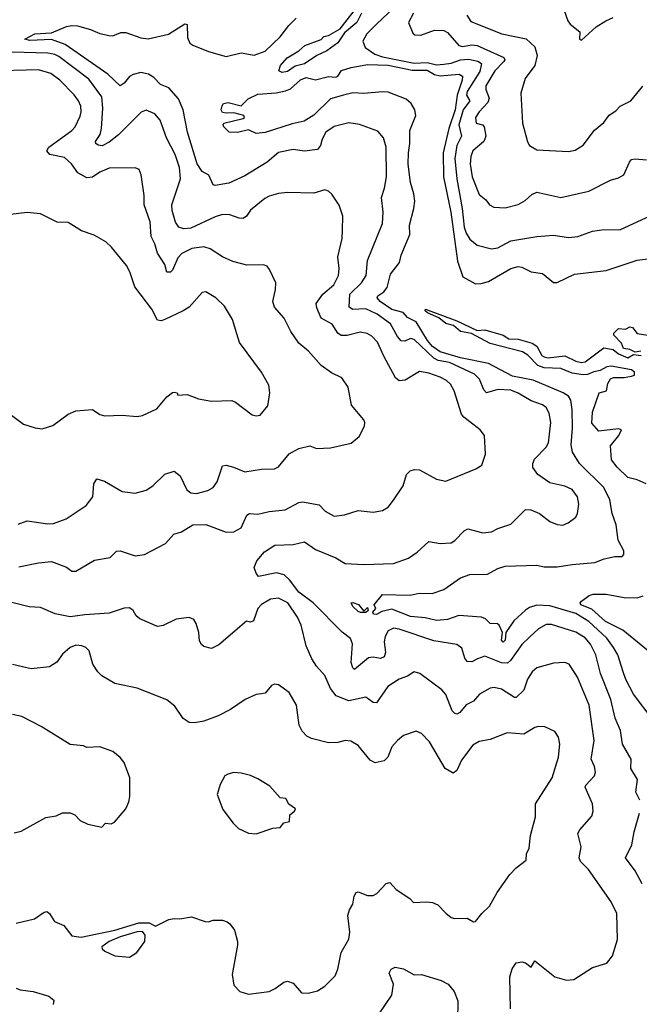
# Model space of a CAD drawing. Extents: x 1245515 to 1420776, y 606314 to 671314.
# Tile 101 of 256: x 1288024 to 1291356, y 647807 to 653100. Entities that reach past the tile are written whole.
import ezdxf

# ---------------------------------------------------------------- set-up
doc = ezdxf.new("R2010")
doc.units = 0

msp = doc.modelspace()

# ---------------------------------------------------------------- linework, layer by layer
at = {"layer": '0CON10XD'}
for points in [[(1290067, 653193), (1289943.6, 653076.4), (1289891.3, 653025), (1289869.5, 652985), (1289881.4, 652951.4), (1289933.8, 652915), (1289975, 652901), (1290145, 652866.7), (1290215, 652869.9), (1290265, 652858.6), (1290305, 652860.9), (1290345, 652866.1), (1290395, 652884.9), (1290438.2, 652888.2), (1290487.8, 652877.8), (1290506.8, 652865), (1290498.5, 652821.5), (1290430, 652715), (1290427.6, 652695), (1290445.8, 652665), (1290409.2, 652615), (1290385.5, 652535.5), (1290399.2, 652475), (1290374.4, 652425), (1290364.5, 652355), (1290375.2, 652245), (1290404.4, 652085), (1290415.2, 651985), (1290425, 651953.5), (1290445, 651920.4), (1290485, 651888.7), (1290561.7, 651868.3), (1290595, 651874.6), (1290665, 651911.5), (1290805, 651935.6), (1290895, 651942.2), (1290975, 651930), (1291025, 651935.7), (1291105, 651963.6), (1291155, 651971.5), (1291255, 651972.5), (1291414.6, 652045.4)], [(1289435, 652816.5), (1289417.5, 652825), (1289426.9, 652855), (1289462.5, 652895), (1289525, 652933.8), (1289557.8, 652962.2), (1289645, 652994.7), (1289660.4, 653009.6), (1289685, 653016.4), (1289748.3, 653051.8), (1289835.4, 653165)], [(1289862.5, 653135), (1289837.8, 653085), (1289770.2, 653029.8), (1289735, 652976.8), (1289675, 652933.5), (1289622, 652908), (1289556, 652864), (1289505, 652850), (1289465, 652822.8), (1289435, 652816.5)], [(1290142.1, 653135), (1290115.8, 653085), (1290137.8, 653027.8), (1290149.5, 653019.5), (1290182, 653018), (1290255, 653044.6), (1290305, 653042.3), (1290325, 653031.5), (1290385, 652960.9), (1290405, 652956.8), (1290455, 652965.2), (1290485, 652961), (1290627, 652897), (1290632.7, 652885), (1290628.2, 652875), (1290578.9, 652825), (1290531.2, 652745), (1290530.8, 652725), (1290549.2, 652679.2), (1290541.7, 652655), (1290494.5, 652605), (1290475.5, 652575), (1290479.4, 652545), (1290512.5, 652535), (1290521.3, 652525), (1290531.1, 652475), (1290520.6, 652445), (1290460.7, 652395), (1290449.4, 652365), (1290447, 652323), (1290456.9, 652255), (1290495, 652161.2), (1290531.7, 652131.7), (1290550, 652105), (1290573.1, 652093.1), (1290635, 652088.9), (1290705, 652107.3), (1290741.9, 652128.1), (1290778.8, 652161.2), (1290805, 652172.9), (1290935, 652143.8), (1291085, 652178.2), (1291201.9, 652238.1), (1291245, 652249.5), (1291273.4, 652266.6), (1291303.1, 652335), (1291315, 652349.2), (1291335, 652353.1), (1291395, 652347.1)], [(1290950.8, 653155), (1290972, 653095), (1290985, 653076.7), (1291036.7, 653035), (1291034.2, 652995), (1291045, 652991.2), (1291125, 653062), (1291176.7, 653095), (1291215, 653112)], [(1291358.8, 648905), (1291338.3, 648948.3), (1291346.2, 649015), (1291311.1, 649075), (1291313.1, 649125), (1291266.9, 649205), (1291255, 649278.8), (1291226.7, 649345), (1291203.1, 649445), (1291147.3, 649585), (1291121.9, 649685), (1291093.3, 649743.3), (1291065, 649776.8), (1291015, 649807.6), (1290885, 649848.4), (1290855, 649848.9), (1290815, 649825.5), (1290765, 649781.5), (1290725, 649740.5), (1290664.3, 649655.7), (1290648.3, 649641.7), (1290615, 649643.2), (1290525, 649677.8), (1290485.8, 649664.2), (1290455, 649648.1), (1290430.5, 649650.5), (1290418, 649668), (1290401.8, 649721.8), (1290375, 649740.9), (1290251.4, 649761.4), (1290065.4, 649824.6), (1290035, 649829.3), (1290005.7, 649814.3), (1289988.8, 649785), (1289984.8, 649755), (1289991.6, 649698.4), (1289984.1, 649675.9), (1289965, 649666.2), (1289925, 649672.7), (1289900.7, 649669.3), (1289825, 649607.1), (1289815, 649615.8), (1289805.9, 649645), (1289814.6, 649744.6), (1289803.8, 649773.8), (1289757.5, 649807.5), (1289602.3, 649965), (1289525, 650022), (1289475, 650088.9), (1289446.5, 650116.5), (1289405, 650127.3), (1289307.8, 650107.8), (1289295.2, 650125.2), (1289284.3, 650155), (1289299, 650191), (1289340.9, 650239.1), (1289395.4, 650274.6), (1289495, 650279.7), (1289555, 650293.6), (1289615, 650251.5), (1289725, 650207.7), (1289775, 650177.7), (1289875, 650170.8), (1290035, 650177.3), (1290115, 650205.5), (1290161.9, 650238.1), (1290225, 650294.4), (1290285, 650284.5), (1290345, 650288.1), (1290365, 650300.8), (1290415, 650352.5), (1290435, 650364), (1290515, 650340.8), (1290562.1, 650347.9), (1290595, 650365.7), (1290665, 650388.6), (1290745, 650466.9), (1290772.5, 650465), (1290818.8, 650445), (1290875, 650402.5), (1290915, 650386.2), (1290945, 650383.8), (1290974.2, 650395.8), (1291014.2, 650425.8), (1291024.3, 650445.7), (1291031.9, 650495), (1291024.3, 650535), (1290995.8, 650575), (1290955, 650591.8), (1290875, 650610), (1290810, 650655), (1290783.3, 650693.3), (1290783.1, 650715), (1290792.4, 650737.6), (1290855, 650802.5), (1290867.5, 650825), (1290881.1, 650935), (1290871.2, 650985), (1290855.6, 651015), (1290835, 651030), (1290775, 651051.2), (1290705, 651092.7), (1290665, 651108.5), (1290595, 651111.9), (1290534.2, 651094.2), (1290520.8, 651110.7), (1290497.4, 651167.4), (1290470.5, 651195), (1290335, 651258.1), (1290275, 651268.1), (1290251.1, 651281.1), (1290145, 651381.2), (1290125, 651385.9), (1290095, 651371.5), (1290075, 651373.6), (1290055, 651397.3), (1290017.5, 651465), (1289946.7, 651516.7), (1289885, 651545.2), (1289815, 651542.9), (1289795.4, 651555.4), (1289799.2, 651625), (1289862, 651685), (1289888.2, 651725), (1289893.8, 651806.2), (1289975.5, 652005), (1289978.7, 652065), (1289969.1, 652145), (1289986.5, 652195), (1289996.5, 652255), (1289995.4, 652415), (1289981.1, 652465), (1289950.5, 652500.5), (1289852.2, 652537.8), (1289795, 652546.2), (1289715, 652526.7), (1289670.6, 652495), (1289651.1, 652458.9), (1289641.9, 652425), (1289625, 652402.5), (1289555, 652394.4), (1289495, 652403.1), (1289415, 652386.4), (1289355.6, 652335), (1289235, 652261.5), (1289147.9, 652222.1), (1289075, 652208.6), (1289065, 652213.3), (1289041.9, 652265), (1289004.8, 652284.8), (1288978.5, 652325), (1288926.1, 652495), (1288903.8, 652615), (1288878.3, 652675), (1288825.3, 652735), (1288781.2, 652751.2), (1288745, 652789.3), (1288717.5, 652807.5), (1288675, 652817.4), (1288635, 652805.4), (1288615, 652794.4), (1288585, 652759.4), (1288565, 652745.8), (1288498.2, 652808.2), (1288267.9, 652967.9), (1288195, 652993.3), (1288078.6, 652988.6), (1288052, 652995), (1288105, 653023.8), (1288195, 653030), (1288275, 653064.4), (1288305, 653068.5), (1288335, 653067.7), (1288405, 653048.2), (1288455, 653026.5), (1288505.5, 653015.5), (1288525, 653014.5), (1288568.2, 653031.8), (1288595, 653031.8), (1288675, 653003.3), (1288715, 652997.1), (1288825, 653022.7), (1288911.5, 653078.5)], [(1288911.5, 653078.5), (1288923.8, 653075), (1288926.9, 653005), (1288939.4, 652975), (1288955, 652963.3), (1289038.9, 652928.9), (1289135, 652903.5), (1289215, 652922.7), (1289285, 652909.5), (1289345, 652931.2), (1289425, 653009.2), (1289470.9, 653069.1), (1289511.2, 653108.8)], [(1290429.2, 653125), (1290450.6, 653090.6), (1290616.2, 653025), (1290747.7, 652997.7), (1290794.7, 652954.7), (1290807.2, 652907.2), (1290795.3, 652854.7), (1290742.5, 652785), (1290720, 652705), (1290728, 652545), (1290754.2, 652444.2), (1290765, 652423.8), (1290805, 652400.8), (1290975, 652391.9), (1291011.1, 652398.9), (1291054, 652426), (1291115, 652505.8), (1291165, 652547.5), (1291195, 652587.5), (1291230.3, 652609.7), (1291253.3, 652635), (1291311.2, 652665), (1291375, 652744)], [(1288019.1, 650159.1), (1288125, 650181.1), (1288195, 650186.9), (1288275, 650157.5), (1288305, 650136), (1288325, 650135.7), (1288426.2, 650195), (1288511.3, 650208.7), (1288545, 650242.5), (1288565, 650244.2), (1288645, 650218.9), (1288695, 650224.5), (1288807.5, 650285), (1288852.5, 650335), (1288895, 650347.1), (1288955.9, 650384.1), (1289025, 650386.9), (1289135, 650345.6), (1289175, 650346.9), (1289215, 650369.2), (1289245, 650435.8), (1289260, 650445), (1289305, 650442.2), (1289365, 650456.5), (1289452.5, 650465), (1289524.6, 650505.4), (1289545, 650508.1), (1289635, 650492), (1289667.6, 650457.6), (1289715, 650432), (1289771.2, 650438.8), (1289845, 650462), (1289925, 650452.9), (1289975, 650462.5), (1290005, 650478.8), (1290035, 650516.7), (1290085.6, 650595), (1290103.8, 650656.2), (1290124.6, 650675.4), (1290147.8, 650682.2), (1290175, 650680.9), (1290265, 650630), (1290315, 650618.9), (1290477.5, 650685), (1290508.8, 650705), (1290529.2, 650765), (1290523.3, 650865), (1290500, 650895), (1290445, 650937.8), (1290412.7, 650962.7), (1290400.2, 650980.2), (1290360.5, 651105), (1290340.3, 651140.3), (1290319.9, 651159.9), (1290285, 651178.9), (1290225, 651199.7), (1290175, 651208.2), (1290097.9, 651162.1), (1290065, 651158.1), (1290045.4, 651175.4), (1289981.7, 651291.7), (1289947.6, 651367.6), (1289918.7, 651398.7), (1289893.5, 651413.5), (1289855, 651420.8), (1289785, 651401.8), (1289753.1, 651403.1), (1289734.7, 651414.7), (1289705, 651463.6), (1289645.8, 651495.8), (1289621.3, 651551.3), (1289617.9, 651575), (1289653.5, 651625), (1289713.5, 651675), (1289737.9, 651725), (1289742.4, 651762.4), (1289735.4, 651825), (1289758.9, 651925), (1289760.3, 651969.7), (1289761.9, 652045), (1289743, 652103), (1289702.6, 652162.6), (1289685, 652178.6), (1289665, 652185.8), (1289605, 652167.1), (1289465, 652171.5), (1289415, 652166.7), (1289365, 652151.8), (1289341.5, 652138.5), (1289265, 652076.9), (1289244.4, 652045), (1289225, 652031.5), (1289205, 652032.7), (1289155, 652050.9), (1289115, 652052.5), (1289075, 652041.2), (1288945, 651979), (1288906.1, 651976.1), (1288880, 651985), (1288862.7, 652012.7), (1288844.8, 652074.8), (1288842.8, 652105), (1288889.1, 652245), (1288883.8, 652305), (1288860.5, 652375), (1288813.8, 652465), (1288779.5, 652559.5), (1288751.2, 652595), (1288705, 652614.2), (1288676.6, 652603.4), (1288555, 652481.1), (1288505, 652442.2), (1288467, 652423), (1288445.4, 652425.4), (1288434.1, 652434.1), (1288431.5, 652445), (1288456.2, 652483.8), (1288464.3, 652515), (1288470.8, 652625), (1288465.5, 652685.5), (1288395, 652780.9), (1288235, 652902.8), (1288213.4, 652913.4), (1288175, 652920.6), (1287855, 652930.2)], [(1288015, 650388.6), (1288065, 650405.6), (1288175, 650390.5), (1288205, 650392.2), (1288273, 650417), (1288382, 650488), (1288417.5, 650535), (1288423.3, 650605), (1288438.3, 650631.7), (1288479.7, 650619.7), (1288575, 650563.1), (1288645, 650554.3), (1288705, 650571.9), (1288740.8, 650595), (1288805, 650657.1), (1288855, 650673.1), (1288887.4, 650647.4), (1288922.9, 650572.9), (1288945, 650557.1), (1288975, 650552.9), (1289035, 650568.6), (1289065, 650586), (1289086.2, 650616.2), (1289115, 650702.5), (1289135, 650706), (1289174.1, 650694.1), (1289235, 650668.8), (1289325, 650684.4), (1289395, 650685.5), (1289415, 650697.1), (1289473.5, 650766.5), (1289525, 650795.6), (1289585, 650808.6), (1289620, 650795), (1289695, 650799.1), (1289806.8, 650823.2), (1289850.3, 650859.7), (1289879.2, 650915), (1289880.8, 650935), (1289875, 650950), (1289807.8, 651027.8), (1289790, 651125), (1289756.7, 651175), (1289701.7, 651201.7), (1289645, 651240.8), (1289577.6, 651317.6), (1289525, 651361.4), (1289481.5, 651425), (1289446.6, 651496.6), (1289393.5, 651555), (1289384.5, 651585), (1289400.4, 651649.6), (1289401.1, 651685), (1289368.3, 651758.3), (1289355, 651775.7), (1289335, 651782.9), (1289245, 651780.5), (1289170.2, 651800.2), (1289115, 651825.6), (1289049.2, 651869.3), (1289015, 651879.6), (1288949.4, 651870.6), (1288895.7, 651844.3), (1288875, 651820.6), (1288845, 651754.3), (1288835, 651743.1), (1288815, 651744), (1288803.8, 651785), (1288764.7, 651844.7), (1288751.5, 651895), (1288731.8, 651935), (1288726.4, 652013.6), (1288693.5, 652105), (1288692.9, 652155), (1288677.3, 652267.3), (1288665.7, 652295.7), (1288644.1, 652304.1), (1288505, 652301.5), (1288455, 652280.3), (1288415, 652253.8), (1288385, 652250.4), (1288337.3, 652277.2), (1288302.5, 652325), (1288265, 652359.6), (1288185.4, 652375.4), (1288169.5, 652395), (1288181.4, 652415), (1288304.4, 652505), (1288322.2, 652525), (1288348.6, 652581.4), (1288354.4, 652605), (1288352.2, 652635), (1288340.5, 652665), (1288316.7, 652696.7), (1288240.5, 652775), (1288191.8, 652811.8), (1288125, 652830.9), (1287856.2, 652823.8)], [(1291431.2, 649335), (1291324.6, 649475), (1291283.6, 649553.6), (1291269.2, 649595), (1291240.9, 649685), (1291217.8, 649725), (1291182.4, 649775), (1291085, 649865.2), (1291015, 649907.3), (1290875, 649949), (1290805, 649952.1), (1290765, 649939.6), (1290745, 649926.8), (1290681.9, 649868.1), (1290639.4, 649805), (1290635.3, 649765), (1290625, 649753.1), (1290615.8, 649765), (1290621.1, 649805), (1290602.5, 649845), (1290592.9, 649852.9), (1290555, 649854.4), (1290529.6, 649879.6), (1290508.1, 649888.1), (1290385, 649897.1), (1290324.5, 649875.5), (1290265, 649871), (1290205, 649884), (1290125, 649891.2), (1290025, 649930.7), (1289971.3, 649918.7), (1289942.2, 649902.2), (1289926.7, 649905), (1289923.3, 649915), (1289940, 649935), (1289931.2, 649955), (1289975, 650010), (1290124.1, 650005.9), (1290172.2, 650017.8), (1290242.5, 650015), (1290305, 650036.8), (1290395, 650100), (1290445, 650116.9), (1290539.9, 650120.1), (1290595, 650149.6), (1290635, 650163.1), (1290802.8, 650167.2), (1290845, 650159.6), (1290915, 650158.2), (1290995, 650171.8), (1291117.7, 650182.3), (1291167.9, 650202.1), (1291225, 650214), (1291265, 650213.8), (1291273.3, 650225), (1291273.3, 650245), (1291243, 650303), (1291231.4, 650385), (1291211.1, 650445), (1291198.3, 650518.3), (1291165.3, 650585), (1291035.3, 650715), (1290997.5, 650775), (1290990.2, 650815), (1290997.7, 650905), (1290995.3, 651005), (1290987.8, 651055), (1290975.9, 651075.9), (1290946.9, 651095), (1290785, 651163), (1290675, 651183.6), (1290545, 651251.8), (1290395, 651283.1), (1290285, 651314.3), (1290245, 651343.6), (1290216.6, 651375), (1290156.1, 651476.1), (1290110.2, 651500.2), (1290086.2, 651526.2), (1290025, 651543.2), (1289962.5, 651585), (1289946.7, 651605), (1289950, 651615), (1289981.8, 651638.2), (1289999.7, 651660.3), (1290017.7, 651732.3), (1290066.4, 651795), (1290075.9, 651835), (1290121.4, 651945), (1290120, 651995), (1290144.4, 652085.6), (1290148.4, 652125), (1290144, 652165), (1290125.2, 652225), (1290113.6, 652323.6), (1290114.3, 652385), (1290122.8, 652435), (1290121.9, 652505), (1290154.2, 652585), (1290148.6, 652615), (1290129.1, 652649.1), (1290102.9, 652672.9), (1290005, 652710), (1289975, 652713.5), (1289875, 652704), (1289815, 652707.5), (1289765, 652695.6), (1289695.8, 652674.2), (1289605, 652587.3), (1289553.3, 652555), (1289488.8, 652541.2), (1289345, 652494.3), (1289295, 652488), (1289255, 652507.5), (1289195, 652493.8), (1289150, 652495), (1289122.5, 652525), (1289117.5, 652535), (1289122.5, 652545), (1289225, 652570), (1289232.5, 652575), (1289230, 652585), (1289175, 652599.2), (1289135, 652597.1), (1289115, 652602.2), (1289107.9, 652615), (1289112, 652638), (1289120.9, 652649.1), (1289145, 652654.6), (1289215, 652637.5), (1289252.5, 652675), (1289305, 652700), (1289402.7, 652707.3), (1289452.7, 652717.3), (1289480.4, 652729.6), (1289533.6, 652776.4), (1289565, 652789.8), (1289615, 652776.4), (1289685, 652794.4), (1289725, 652791.5), (1289735, 652796.9), (1289755, 652826.8), (1289806, 652844), (1289895, 652859.4), (1290005, 652855.8), (1290135, 652829.6), (1290215, 652828.7), (1290255, 652806.6), (1290285, 652799.2), (1290386.8, 652806.8), (1290405, 652796), (1290404.1, 652775), (1290377, 652695), (1290366.4, 652615), (1290331.4, 652515), (1290302.2, 652385), (1290303.9, 652255), (1290342.3, 652065), (1290378.3, 651801.7), (1290407.3, 651717.3), (1290475, 651681.1), (1290505, 651681.9), (1290545, 651693), (1290665, 651762.9), (1290705, 651774.1), (1290725, 651770.7), (1290775, 651745.7), (1290835.2, 651735.2), (1290895, 651687.5), (1290915, 651687.3), (1291007.8, 651732.2), (1291177.4, 651752.6), (1291345, 651808.1), (1291445, 651820.5)], [(1287905, 651030), (1288045, 650926.7), (1288106.4, 650906.4), (1288145, 650900), (1288201.7, 650918.3), (1288285, 650980), (1288325, 650998), (1288415, 651004), (1288455, 650977.1), (1288481.3, 650971.3), (1288575, 650974.5), (1288655, 650966.5), (1288685, 650971.9), (1288760.8, 651009.2), (1288815, 651073.3), (1288845, 651096.7), (1288855, 651097.5), (1288870, 651095), (1288875, 651082.5), (1288925, 651086.2), (1288985, 651061.4), (1289055, 651049.2), (1289165, 651052.9), (1289185, 651044.2), (1289275, 650975.7), (1289295, 650970.6), (1289316.7, 650975), (1289358, 651025), (1289370, 651095), (1289364, 651135), (1289325, 651206.2), (1289206.9, 651365), (1289191.9, 651411.9), (1289168.5, 651488.5), (1289125, 651560), (1289078.8, 651605), (1289025, 651636.7), (1289005, 651633.3), (1288936, 651555), (1288903.8, 651535), (1288805, 651488.9), (1288785, 651481.9), (1288765.6, 651485.6), (1288734.3, 651545), (1288643.6, 651663.6), (1288617.1, 651745), (1288598.7, 651778.7), (1288517.6, 651877.6), (1288486.6, 651906.6), (1288425, 651942.9), (1288356.1, 651966.1), (1288285, 652010), (1288225, 652011.2), (1288135, 652056), (1288065, 652064.2), (1287975, 652052.9)], [(1291393.3, 650605), (1291345, 650625.8), (1291295, 650639.2), (1291237.5, 650695), (1291207.1, 650735), (1291201.2, 650808.8), (1291245.7, 650865), (1291260, 650895), (1291245, 650900), (1291138.3, 650888.3), (1291101.7, 650931.7), (1291105, 650990), (1291140, 651095), (1291180, 651105), (1291187.5, 651145), (1291200.7, 651169.3), (1291217, 651177), (1291275, 651176.7), (1291315, 651183.3), (1291330.7, 651189.3), (1291330.8, 651205), (1291315, 651218.2), (1291205, 651238.5), (1291182, 651235), (1291145.9, 651214.1), (1291112, 651208), (1291077.9, 651192.1), (1291055, 651190.3), (1290995, 651200), (1290935, 651225.2), (1290845, 651228.1), (1290810.8, 651240.8), (1290757.4, 651297.4), (1290728.6, 651315), (1290555, 651359.2), (1290453.7, 651413.7), (1290394.5, 651424.5), (1290357, 651457), (1290315, 651467.6), (1290278.4, 651498.4), (1290218, 651525), (1290204.7, 651535), (1290206.7, 651543.3), (1290375, 651481.3), (1290485, 651429.4), (1290525, 651433.1), (1290625, 651403.6), (1290655, 651384.8), (1290705, 651383.4), (1290781, 651361), (1290804.7, 651345), (1290832.5, 651295), (1290845, 651288.2), (1290866.9, 651283.1), (1290955, 651292.7), (1291014.3, 651264.3), (1291045, 651256.7), (1291065, 651261.4), (1291165, 651336.2), (1291215, 651328.1), (1291245, 651304.6), (1291295, 651282.5), (1291325, 651301.2), (1291366, 651295)], [(1291365, 651317.5), (1291335, 651312.5), (1291305, 651326.7), (1291272, 651332), (1291260.7, 651360.7), (1291220, 651405), (1291220, 651415), (1291245, 651440), (1291283, 651437), (1291305, 651450), (1291320, 651445), (1291345, 651412.5), (1291425, 651400)], [(1291405, 649705.7), (1291268.6, 649818.6), (1291175, 649865.8), (1291101.8, 649931.8), (1291041.9, 649955), (1291038.2, 649965), (1291045, 649974.4), (1291085.9, 650004.1), (1291108.1, 650011.9), (1291177.3, 650012.7), (1291275, 649993.6), (1291345, 649992.7), (1291377.7, 650002.3)], [(1290663.2, 647783.2), (1290660.4, 647955), (1290672.1, 647997.9), (1290695, 648029.4), (1290725, 648035.7), (1290745, 648029.2), (1290775, 648006.7), (1290795, 648040), (1290902.5, 647955), (1290965, 647935.8), (1291005, 647940.8), (1291104.4, 648005.6), (1291181.2, 648028.8), (1291212.1, 648067.9), (1291239.2, 648155), (1291235.6, 648295), (1291205, 648357.1), (1291082.3, 648532.3), (1291040.6, 648575), (1291033.5, 648595), (1291044.3, 648654.3), (1291025.8, 648725), (1291035.8, 648745), (1291101.4, 648818.6), (1291109.1, 648845), (1291104, 648884), (1291065.6, 648975), (1291068.2, 648985), (1291114.7, 649035), (1291120.9, 649055), (1291115.5, 649085), (1291097.9, 649125), (1291113.1, 649225), (1291087.3, 649415), (1291023.2, 649565), (1290980, 649635), (1290955, 649644.3), (1290895, 649641.5), (1290804.6, 649615.4), (1290780.6, 649595), (1290755, 649555.8), (1290734.5, 649495), (1290695, 649456.7), (1290685, 649456.7), (1290615, 649500.9), (1290575, 649510.6), (1290555, 649507.1), (1290497.5, 649475), (1290465, 649436.9), (1290425, 649417.1), (1290390.5, 649375), (1290375, 649367.3), (1290361.6, 649371.6), (1290349.6, 649385), (1290315, 649472.5), (1290295, 649497.1), (1290175.4, 649585.4), (1290145.9, 649594.1), (1290108.9, 649571.1), (1290065, 649554.4), (1290004.7, 649515.3), (1289942.5, 649427.5), (1289925, 649430), (1289885, 649457.3), (1289795, 649439.2), (1289726, 649466), (1289695.4, 649505), (1289665, 649574.3), (1289620, 649625), (1289595, 649664.2), (1289565.4, 649735), (1289537.7, 649845), (1289518.5, 649888.5), (1289466.7, 649965), (1289415, 649990), (1289372.5, 649985), (1289325, 649956), (1289304.2, 649935), (1289281.7, 649868.3), (1289265, 649861.4), (1289243.9, 649866.1), (1289095, 649738.8), (1289055, 649720), (1289015, 649730), (1289001.3, 649741.3), (1288990.6, 649760.6), (1288987.5, 649805), (1288972.9, 649855), (1288960.5, 649875), (1288935, 649887.3), (1288865, 649877.7), (1288795, 649843.5), (1288765, 649838.9), (1288669.4, 649879.4), (1288650.6, 649895), (1288634.4, 649925), (1288615, 649937.7), (1288585, 649937.5), (1288505, 649909.5), (1288375, 649901.6), (1288295, 649890), (1288215, 649906.9), (1288135, 649940), (1288075, 649943.6), (1287925, 649980.8)], [(1289857.5, 649912.5), (1289845, 649918), (1289815, 649946), (1289806.7, 649965), (1289815, 649967.5), (1289845.7, 649955.7), (1289875, 649920), (1289895, 649940), (1289897.5, 649925), (1289885, 649914), (1289857.5, 649912.5)], [(1288005, 648242.9), (1288103.7, 648266.3), (1288155, 648302.5), (1288170, 648305), (1288184, 648295), (1288211.7, 648251.7), (1288260.9, 648230.9), (1288303.8, 648175), (1288355, 648168.4), (1288535, 648205.2), (1288665, 648244.2), (1288720, 648245), (1288755, 648227.5), (1288826.4, 648263.6), (1288855, 648269.1), (1288885, 648266.1), (1288947.1, 648277.1), (1289021.7, 648251.7), (1289039.3, 648250.7), (1289065, 648260), (1289115, 648260), (1289140.5, 648250.5), (1289155, 648240), (1289180, 648205), (1289196, 648145), (1289196, 648124), (1289166.4, 647966.4), (1289175, 647910), (1289207.5, 647875), (1289255, 647862), (1289365, 647876), (1289398.6, 647891.4), (1289445, 647926), (1289465, 647931.2), (1289495, 647920), (1289539.3, 647869.3), (1289575, 647866), (1289625, 647880), (1289665, 647903.8), (1289720.3, 647959.7), (1289734.3, 647995), (1289752.2, 648085), (1289795, 648157.5), (1289799.4, 648195), (1289788.6, 648285), (1289797.1, 648315), (1289815.6, 648345), (1289822.1, 648387.9), (1289832.7, 648407.3), (1289845, 648411.2), (1289895, 648392), (1289925, 648392), (1289945, 648402), (1289995, 648456.2), (1290015, 648461.2), (1290048, 648425), (1290122.5, 648375), (1290142.5, 648355), (1290211.7, 648358.3), (1290244.5, 648354.5), (1290272.1, 648342.1), (1290315, 648296.2), (1290345, 648273.8), (1290365, 648268.8), (1290430.7, 648270.7), (1290465, 648250), (1290475, 648252.5), (1290508.8, 648295), (1290551.4, 648335), (1290592, 648408), (1290660, 648505), (1290695, 648541.2), (1290747.7, 648582.3), (1290750, 648615), (1290764.3, 648645.7), (1290771.4, 648715), (1290798.1, 648815), (1290797.5, 648885), (1290887.8, 649025), (1290921.1, 649135), (1290929.4, 649205), (1290922.4, 649242.4), (1290902.7, 649272.7), (1290848.3, 649298.3), (1290815, 649300), (1290795, 649294.3), (1290735, 649258.6), (1290645, 649265.6), (1290555, 649230), (1290495, 649220), (1290460.5, 649199.5), (1290399.8, 649120.2), (1290375, 649064), (1290355, 649050), (1290311.4, 649075), (1290227.4, 649217.4), (1290185, 649262), (1290155.7, 649275.7), (1290088.8, 649251.2), (1290055, 649226), (1290025, 649191.2), (1290003.8, 649136.2), (1289985, 649115.7), (1289935, 649105.6), (1289908.8, 649118.8), (1289845, 649197.5), (1289805, 649222.5), (1289775, 649225.8), (1289735, 649214.2), (1289685, 649212.5), (1289593.6, 649236.4), (1289568.7, 649248.7), (1289544, 649275), (1289527.9, 649307.9), (1289512, 649415), (1289472.7, 649482.7), (1289415, 649523.8), (1289395, 649528.8), (1289378.8, 649521.2), (1289345, 649480), (1289325, 649475.8), (1289295, 649472.2), (1289236.2, 649445), (1289158.3, 649391.7), (1289092.1, 649357.9), (1289015, 649330), (1288965, 649320), (1288935, 649322.5), (1288903, 649343), (1288859.1, 649409.1), (1288814.4, 649444.4), (1288655, 649505.7), (1288535, 649531.4), (1288465, 649572.5), (1288443.7, 649593.7), (1288418, 649635), (1288397, 649707), (1288380, 649725), (1288357.5, 649735), (1288325, 649737.1), (1288294.6, 649725.4), (1288255, 649690), (1288223.3, 649646.7), (1288185, 649620.8), (1288085, 649610.8), (1287985, 649634.2)], [(1287995, 648729.2), (1288032.1, 648737.9), (1288165, 648812), (1288219.3, 648820.7), (1288255, 648836.7), (1288295, 648836.7), (1288320, 648825), (1288350, 648795), (1288390, 648775), (1288465, 648760), (1288485, 648780), (1288515, 648777.5), (1288533, 648787), (1288595, 648857.5), (1288611.2, 648895), (1288616.1, 648923.9), (1288615.7, 649025), (1288585, 649106.7), (1288565, 649133.3), (1288525, 649166), (1288455, 649191.2), (1288385, 649187.5), (1288366.4, 649196.4), (1288295, 649203.8), (1288139.7, 649299.7), (1288035, 649354.4), (1287985, 649364.2)], [(1289295, 648723.3), (1289385, 648753.3), (1289425, 648756.7), (1289445, 648783.3), (1289475, 648790), (1289476.7, 648825), (1289502.5, 648845), (1289507, 648857), (1289472.3, 648882.3), (1289455, 648912.5), (1289425, 648917.5), (1289369.2, 648979.2), (1289305, 649019.2), (1289265, 649037.1), (1289215, 649049.4), (1289175, 649052.5), (1289142.5, 649045), (1289127.5, 649035), (1289101.7, 648988.3), (1289086.7, 648935), (1289116.7, 648855), (1289171.2, 648781.2), (1289201.2, 648751.2), (1289255, 648726.7), (1289295, 648723.3)], [(1291371.2, 648455), (1291333.7, 648523.7), (1291281.9, 648595), (1291316.8, 648665), (1291329.3, 648735), (1291357.5, 648835)], [(1288615, 648060), (1288653.9, 648086.1), (1288696.9, 648145), (1288699.1, 648179.1), (1288685, 648198.8), (1288655, 648197.1), (1288565, 648168.9), (1288504.3, 648145), (1288466.2, 648115), (1288466.7, 648105), (1288481.7, 648091.7), (1288535, 648067.5), (1288615, 648060)], [(1289957.3, 647755), (1290025.5, 647855.5), (1290034.6, 647915), (1290011.9, 647975), (1290022, 647995), (1290043.1, 648006.9), (1290087.6, 647997.6), (1290145, 647965.8), (1290185, 647967.8), (1290290, 647935), (1290329.2, 647915), (1290360.8, 647875), (1290380, 647825), (1290378.8, 647718.8)], [(1288005, 647894.5), (1288026.7, 647885), (1288096.6, 647876.6), (1288180.7, 647850.7), (1288208.3, 647828.3), (1288204.3, 647805.7)]]:
    msp.add_lwpolyline(points, dxfattribs=at)

doc.saveas('drawing.dxf')
